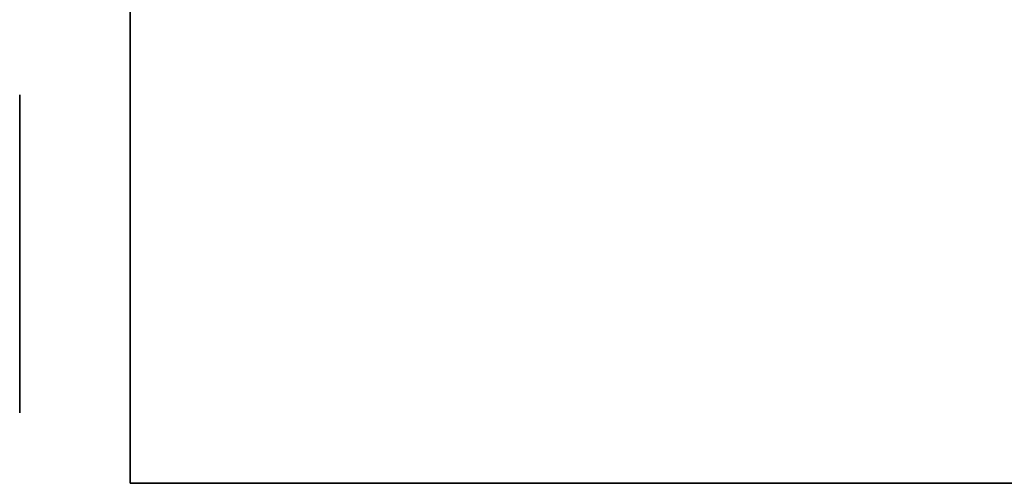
# Model space of a CAD drawing. Extents: x -4.4 to 4.4, y -6.1 to 5.8.
# Tile 53 of 157: x -1.54 to -0.425, y -0.065 to 0.46. Entities that reach past the tile are written whole.
import ezdxf

# ---------------------------------------------------------------- set-up
doc = ezdxf.new("R2010")
doc.units = 0
doc.layers.get('0').update_dxf_attribs({"linetype": 'CONTINUOUS'})

# ---------------------------------------------------------------- blocks, each defined once
blk = doc.blocks.new('*U1')
for p, q in [((-1.415, -0.065, 5.305), (-1.415, 2.765, 5.305)), ((-1.415, 2.765, 5.303), (-1.415, -0.065, 5.303)), ((-1.54, 0.375, 5.305), (-1.54, 0.015, 5.305)), ((-1.54, 0.375, 5.305), (-1.54, 0.375, 5.3045)), ((-1.54, 0.015, 5.3045), (-1.54, 0.375, 5.3045)), ((-1.54, 0.015, 5.305), (-1.54, 0.015, 5.3045)), ((1.415, -0.065, 5.305), (-1.415, -0.065, 5.305)), ((-1.415, -0.065, 5.303), (1.415, -0.065, 5.303))]:
    blk.add_line(p, q)
at = {"extrusion": (1, 0, 0)}
for p, q in [((-1.415, 2.765, 5.303), (-1.415, -0.065, 5.303)), ((-1.415, -0.065, 5.305), (-1.415, 2.765, 5.305)), ((-1.415, -0.065, 5.305), (-1.415, -0.065, 5.303))]:
    blk.add_line(p, q, dxfattribs=at)
at = {"extrusion": (-1, 0, 0)}
for p, q in [((-1.54, 0.015, 5.3045), (-1.54, 0.375, 5.3045)), ((-1.54, 0.375, 5.305), (-1.54, 0.375, 5.3045)), ((-1.54, 0.375, 5.305), (-1.54, 0.015, 5.305)), ((-1.54, 0.015, 5.305), (-1.54, 0.015, 5.3045))]:
    blk.add_line(p, q, dxfattribs=at)
at = {"extrusion": (0, 1, 0)}
for p, q in [((-1.415, -0.065, 5.303), (1.415, -0.065, 5.303)), ((-1.415, -0.065, 5.305), (-1.415, -0.065, 5.303)), ((1.415, -0.065, 5.305), (-1.415, -0.065, 5.305))]:
    blk.add_line(p, q, dxfattribs=at)

msp = doc.modelspace()

# ---------------------------------------------------------------- block references
msp.add_blockref('*U1', (0, 0))

doc.saveas('drawing.dxf')
